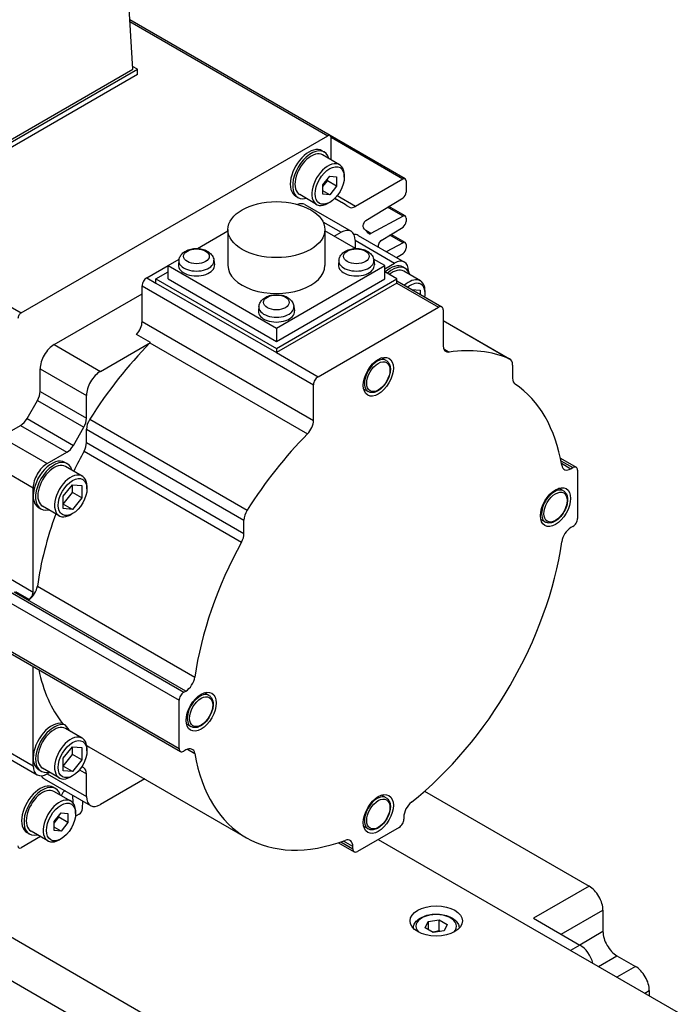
# Model space of a CAD drawing. Extents: x 47048 to 48733, y 14733 to 15921.
# Tile 10 of 19: x 48240 to 48291, y 15692 to 15767. Entities that reach past the tile are written whole.
import ezdxf

# ---------------------------------------------------------------- set-up
doc = ezdxf.new("R2010")
doc.units = 0
doc.header["$LTSCALE"] = 25.4
doc.layers.get('0').update_dxf_attribs({"linetype": 'CONTINUOUS'})

msp = doc.modelspace()

# ---------------------------------------------------------------- linework, layer by layer
for p, q in [((48249.1330069, 15763.430056), (48248.3292011, 15776.7194969)), ((48187.0485392, 15775.7588701), (48240.6118779, 15744.8340621)), ((48264.1920526, 15758.3648803), (48248.9055555, 15767.1905436)), ((48248.91293, 15767.0686205), (48264.0180964, 15758.3476486)), ((48232.5159975, 15753.632097), (48249.4865603, 15763.430056)), ((48232.5159975, 15753.8362211), (48249.1330069, 15763.430056)), ((48249.4865603, 15763.430056), (48249.1202138, 15763.6415662)), ((48249.4865603, 15763.0218077), (48249.4865603, 15763.430056)), ((48249.4865603, 15763.0218077), (48232.5159975, 15753.2238487)), ((48240.6118779, 15744.8340621), (48264.0180964, 15758.3476486)), ((48269.9206016, 15755.057501), (48264.1920526, 15758.3648803)), ((48264.2641077, 15756.5107126), (48264.2641077, 15758.2056139)), ((48269.7466454, 15755.0402693), (48264.2641077, 15758.2056139)), ((48263.7448124, 15757.099203), (48263.5680357, 15757.2012651)), ((48264.9102823, 15756.1376435), (48263.6198124, 15756.8826967)), ((48263.6286959, 15754.5980228), (48264.159026, 15755.2577624)), ((48264.159026, 15755.2577624), (48264.6893561, 15755.2103952)), ((48264.6893561, 15755.2103952), (48264.6893561, 15754.5032885)), ((48265.2727192, 15755.1936467), (48265.2727192, 15755.3365336)), ((48263.6286959, 15754.4717104), (48263.9822493, 15754.9115368)), ((48263.6286959, 15753.890916), (48263.6286959, 15754.5980228)), ((48263.9822493, 15754.9115368), (48263.9822493, 15755.0378492)), ((48264.6893561, 15754.5032885), (48263.9822493, 15754.9115368)), ((48264.6893561, 15754.5032885), (48264.159026, 15753.8435489)), ((48269.7466454, 15755.0402693), (48266.1285531, 15752.9513628)), ((48269.9926567, 15754.8982347), (48269.9926567, 15754.0362797)), ((48261.7448124, 15753.6351014), (48261.5680357, 15753.7371635)), ((48263.1602823, 15753.1065546), (48261.8698124, 15753.8516078)), ((48264.159026, 15753.8435489), (48263.6286959, 15754.1497351)), ((48264.159026, 15753.8435489), (48263.6286959, 15753.890916)), ((48266.1285531, 15752.9513628), (48264.7205388, 15753.7642803)), ((48266.9283154, 15751.8691954), (48269.755231, 15753.6153056)), ((48262.2573756, 15753.0940178), (48265.7929095, 15751.0527763)), ((48264.159026, 15753.2646735), (48264.0352823, 15753.1932301)), ((48265.0634961, 15753.2595061), (48264.5397045, 15753.5619172)), ((48269.755231, 15752.2141061), (48268.5827023, 15752.8910659)), ((48269.9206016, 15752.2265539), (48268.6730139, 15752.946849)), ((48269.755231, 15752.2141061), (48267.2946439, 15750.8927038)), ((48263.641759, 15751.7874377), (48265.0429095, 15750.9784831)), ((48268.1002838, 15750.3611151), (48269.755231, 15751.3833319)), ((48269.9926567, 15752.0672876), (48269.9926567, 15751.804306)), ((48254.0611526, 15749.7412664), (48256.393162, 15751.0876527)), ((48256.393162, 15751.1826072), (48256.393162, 15748.4473437)), ((48263.793162, 15751.1826072), (48263.793162, 15748.4473437)), ((48266.1251714, 15749.7412664), (48263.793162, 15751.0876527)), ((48264.5125794, 15750.6722969), (48265.0429095, 15750.9784831)), ((48266.3232396, 15750.7465901), (48269.8587735, 15748.7053487)), ((48267.2946439, 15750.8927038), (48266.923705, 15751.1068655)), ((48269.755231, 15750.1850391), (48268.7524953, 15750.7639688)), ((48269.9206016, 15750.1974869), (48268.842807, 15750.8197519)), ((48266.1035697, 15750.3661107), (48269.1087735, 15748.6310554)), ((48266.1035697, 15750.3661107), (48266.1035697, 15749.7537382)), ((48269.755231, 15750.1850391), (48268.4810576, 15749.5007733)), ((48269.9926567, 15750.0382205), (48269.9926567, 15749.7752389)), ((48269.26224, 15749.0497574), (48269.755231, 15749.3542648)), ((48250.1936671, 15747.5083726), (48251.8200127, 15748.4473437)), ((48251.8200127, 15748.4473437), (48252.6724066, 15748.9394735)), ((48251.8200127, 15748.4473437), (48260.093162, 15743.6708387)), ((48251.8200127, 15747.426723), (48251.8200127, 15748.4473437)), ((48252.6554555, 15748.8410189), (48252.6184642, 15748.4964547)), ((48255.3262055, 15748.8410189), (48255.3631968, 15748.4964547)), ((48260.093162, 15743.6708387), (48268.3663114, 15748.4473437)), ((48264.8601186, 15748.8410189), (48264.8231272, 15748.4964547)), ((48268.3663114, 15748.4473437), (48267.5139175, 15748.9394735)), ((48267.5308685, 15748.8410189), (48267.5678599, 15748.4964547)), ((48268.3663114, 15748.2023947), (48269.1087735, 15748.6310554)), ((48268.3663114, 15747.426723), (48268.3663114, 15748.4473437)), ((48250.9007739, 15747.426723), (48251.8200127, 15747.9574457)), ((48269.2855502, 15747.426723), (48268.3663114, 15747.9574457)), ((48269.9319968, 15748.2198027), (48269.7552201, 15748.3218648)), ((48271.079789, 15747.2684494), (48269.8069968, 15748.0032964)), ((48270.1694336, 15748.018683), (48270.1694336, 15747.9927558)), ((48249.8401137, 15746.8960002), (48262.9215891, 15739.3434068)), ((48249.8401137, 15744.1716994), (48249.8401137, 15746.8960002)), ((48250.1936671, 15747.5083726), (48250.9007739, 15747.1001243)), ((48250.9007739, 15747.1001243), (48250.9007739, 15747.426723)), ((48250.9007739, 15747.426723), (48260.093162, 15742.1194952)), ((48250.9007739, 15747.1001243), (48260.093162, 15741.7928966)), ((48251.8200127, 15747.426723), (48260.093162, 15742.650218)), ((48260.093162, 15742.1194952), (48269.2855502, 15747.426723)), ((48260.093162, 15742.650218), (48268.3663114, 15747.426723)), ((48269.2855502, 15747.1001243), (48260.093162, 15741.7928966)), ((48269.2855502, 15747.1001243), (48269.2855502, 15747.426723)), ((48269.2855502, 15747.2692263), (48272.7175307, 15745.2877714)), ((48269.2855502, 15747.1001243), (48272.4675307, 15745.263007)), ((48243.1225993, 15742.405269), (48249.8401137, 15746.2836278)), ((48270.4338877, 15746.6062333), (48271.0533171, 15746.5509081)), ((48271.0533171, 15746.5509081), (48271.0533171, 15746.2486056)), ((48271.4422259, 15746.3040402), (48271.4422259, 15746.4673395)), ((48258.757787, 15745.3178361), (48258.7207957, 15744.973272)), ((48261.428537, 15745.3178361), (48261.4655283, 15744.973272)), ((48263.2751425, 15739.9557793), (48272.4675307, 15745.263007)), ((48272.8210841, 15745.0588829), (48272.8210841, 15742.3345821)), ((48249.8401137, 15744.1716994), (48262.9215891, 15736.619106)), ((48272.8210841, 15744.2482493), (48277.9172782, 15741.3059603)), ((48272.8210841, 15744.2452728), (48277.8801117, 15741.3244419)), ((48250.481462, 15742.5714275), (48249.4208019, 15743.1837999)), ((48260.093162, 15743.6708387), (48260.093162, 15742.650218)), ((48243.1225993, 15742.405269), (48246.6581332, 15740.3640275)), ((48246.6581332, 15740.3640275), (48250.481462, 15742.5714275)), ((48250.4436938, 15742.5316807), (48262.4645091, 15735.5914598)), ((48260.093162, 15742.1194952), (48260.093162, 15741.7928966)), ((48260.093162, 15741.7928966), (48263.2751425, 15739.9557793)), ((48272.8667631, 15742.0722489), (48273.2781641, 15741.8347264)), ((48268.4704483, 15741.1975952), (48268.1258239, 15741.3965642)), ((48278.1243849, 15740.8481832), (48278.1243849, 15739.8359538)), ((48242.0619391, 15738.8324543), (48242.0619391, 15740.5681517)), ((48242.0619391, 15740.5681517), (48245.597473, 15738.5269102)), ((48262.9215891, 15736.619106), (48262.9215891, 15739.3434068)), ((48242.0619391, 15738.8324543), (48245.597473, 15736.7912129)), ((48267.0954483, 15738.8160254), (48266.7508239, 15739.0149943)), ((48241.0598933, 15736.7586561), (48241.8548323, 15738.1355309)), ((48241.8548323, 15738.1355309), (48245.3903662, 15736.0942895)), ((48245.597473, 15736.7912129), (48245.597473, 15738.5269102)), ((48241.0598933, 15736.7586561), (48244.5954272, 15734.7174147)), ((48245.8417463, 15736.7075249), (48257.8625615, 15729.7673039)), ((48239.0567353, 15735.362986), (48240.5598933, 15736.2308347)), ((48240.5598933, 15736.2308347), (48244.0954272, 15734.1895932)), ((48244.5954272, 15734.7174147), (48245.3903662, 15736.0942895)), ((48245.597473, 15735.9492037), (48257.6182883, 15729.0089828)), ((48245.597473, 15734.9369743), (48245.597473, 15735.9492037)), ((48239.0567353, 15735.362986), (48242.5922692, 15733.3217445)), ((48245.597473, 15734.9369743), (48257.6182883, 15727.9967534)), ((48242.5922692, 15733.3217445), (48244.0954272, 15734.1895932)), ((48245.4091903, 15734.2735062), (48257.4300056, 15727.3332853)), ((48307.9996464, 15657.7958108), (48177.1848919, 15733.3217445)), ((48244.1225993, 15733.3187401), (48243.9458226, 15733.4208022)), ((48281.773859, 15733.7312494), (48282.970579, 15733.0403227)), ((48281.8131457, 15733.5394652), (48282.720579, 15733.0155583)), ((48281.8498129, 15733.3464192), (48282.5717299, 15732.9296202)), ((48239.0027546, 15732.944662), (48241.531609, 15731.4846272)), ((48245.2703915, 15732.3673868), (48243.9975993, 15733.1022338)), ((48282.5717299, 15732.9296202), (48282.720579, 15733.0155583)), ((48283.0741324, 15732.8114342), (48283.0741324, 15729.1371996)), ((48241.531609, 15730.8722548), (48241.531609, 15731.4846272)), ((48243.829706, 15730.8333489), (48244.5368128, 15731.7130018)), ((48243.829706, 15730.235632), (48244.5368128, 15731.1152848)), ((48244.5368128, 15731.1152848), (48244.5368128, 15731.7130018)), ((48244.5368128, 15731.7130018), (48245.2439196, 15731.6498455)), ((48245.2439196, 15730.7070365), (48244.5368128, 15731.1152848)), ((48245.2439196, 15731.6498455), (48245.2439196, 15730.7070365)), ((48245.6328283, 15731.4029776), (48245.6328283, 15731.5662769)), ((48281.9938654, 15731.2465431), (48281.6492411, 15731.4455121)), ((48241.531609, 15723.5237856), (48241.531609, 15730.8722548)), ((48243.829706, 15729.8905399), (48243.829706, 15730.8333489)), ((48245.2439196, 15730.7070365), (48244.5368128, 15729.8273837)), ((48177.1848919, 15730.0557582), (48307.9996464, 15654.5298245)), ((48242.1225993, 15729.8546385), (48241.9458226, 15729.9567006)), ((48243.5203915, 15729.3362979), (48242.2475993, 15730.0711448)), ((48244.5368128, 15729.8273837), (48243.829706, 15730.235632)), ((48244.5368128, 15729.8273837), (48243.829706, 15729.8905399)), ((48244.5368128, 15729.504623), (48244.3953915, 15729.4229734)), ((48257.6182883, 15727.9967534), (48257.6182883, 15729.0089828)), ((48280.6188654, 15728.8649733), (48280.2742411, 15729.0639422)), ((48282.720579, 15728.5248271), (48282.5717299, 15728.438889)), ((48237.9960751, 15725.565027), (48241.531609, 15723.5237856)), ((48237.465745, 15724.8505925), (48253.0220942, 15715.8691301)), ((48237.1121916, 15724.2382201), (48252.6685408, 15715.2567577)), ((48240.1842986, 15723.5697881), (48241.2449587, 15722.9574156)), ((48241.8460047, 15723.96861), (48253.8668199, 15717.0283891)), ((48253.1709433, 15715.9550682), (48240.0894679, 15723.5076616)), ((48237.1121916, 15720.5639855), (48252.6685408, 15711.5825231)), ((48237.215745, 15720.3350969), (48252.7720942, 15711.3536345)), ((48241.531609, 15710.8680886), (48241.531609, 15717.8433317)), ((48253.0220942, 15715.8691301), (48253.1709433, 15715.9550682)), ((48254.9470311, 15715.631046), (48254.6024067, 15715.830015)), ((48252.6685408, 15711.5825231), (48252.6685408, 15715.2567577)), ((48243.7606427, 15713.4897218), (48243.9374194, 15713.3876597)), ((48245.2703915, 15712.3632206), (48243.9975993, 15713.0980675)), ((48253.5720311, 15713.2494762), (48253.2274067, 15713.4484451)), ((48237.9960751, 15712.2969576), (48241.531609, 15710.2557161)), ((48238.3067353, 15711.6102919), (48241.8422692, 15709.5690505)), ((48243.829706, 15710.8291827), (48244.5368128, 15711.7088355)), ((48244.5368128, 15711.1111185), (48244.5368128, 15711.7088355)), ((48244.5368128, 15711.7088355), (48245.2439196, 15711.6456793)), ((48245.2439196, 15711.6456793), (48245.2439196, 15710.7028703)), ((48245.6328283, 15711.3988113), (48245.6328283, 15711.5621107)), ((48245.7880213, 15711.7084383), (48257.8088366, 15704.7682174)), ((48253.2964652, 15711.5238396), (48253.8668199, 15711.1945452)), ((48241.531609, 15710.2557161), (48241.531609, 15710.8680886)), ((48243.829706, 15710.2314657), (48244.5368128, 15711.1111185)), ((48243.829706, 15709.8863737), (48243.829706, 15710.8291827)), ((48245.2439196, 15710.7028703), (48244.5368128, 15711.1111185)), ((48253.1709433, 15711.464337), (48253.0220942, 15711.3783989)), ((48243.5203915, 15709.3321317), (48242.2475993, 15710.0669786)), ((48244.5368128, 15709.8232174), (48243.829706, 15710.2314657)), ((48245.2439196, 15710.7028703), (48244.5368128, 15709.8232174)), ((48245.3903662, 15710.1017629), (48245.234002, 15710.1920399)), ((48242.1225993, 15709.8504723), (48241.9458226, 15709.9525343)), ((48242.3725993, 15709.2628642), (48245.9081332, 15707.2216228)), ((48242.7868128, 15709.7556635), (48242.5922692, 15709.6433437)), ((48242.5922692, 15709.6433437), (48245.597473, 15707.9082885)), ((48244.5368128, 15709.8232174), (48243.829706, 15709.8863737)), ((48244.5368128, 15709.5004568), (48244.3953915, 15709.4188071)), ((48245.059033, 15709.9548543), (48245.597473, 15709.6439858)), ((48245.597473, 15707.9082885), (48245.597473, 15709.6439858)), ((48243.2387158, 15708.5176565), (48243.0619391, 15708.6197185)), ((48250.0444336, 15709.2509975), (48246.6581332, 15707.295916)), ((48244.4041857, 15707.556097), (48243.1137158, 15708.3011501)), ((48243.6896325, 15707.9686444), (48243.7003719, 15708.0089159)), ((48244.530417, 15708.0170476), (48244.5481927, 15707.4395344)), ((48268.4704483, 15707.8232975), (48268.1258239, 15708.0222664)), ((48271.4034876, 15708.3184898), (48283.9580159, 15701.0701296)), ((48245.2943838, 15706.9868346), (48245.3115994, 15707.5660317)), ((48243.1225993, 15706.0164762), (48243.6529294, 15706.6762159)), ((48243.1225993, 15705.8901638), (48243.4761527, 15706.3299902)), ((48243.4761527, 15706.3299902), (48243.4761527, 15706.4563027)), ((48244.1832594, 15705.9217419), (48243.4761527, 15706.3299902)), ((48243.6529294, 15706.6762159), (48244.1832594, 15706.6288487)), ((48244.1832594, 15706.6288487), (48244.1832594, 15705.9217419)), ((48244.7666225, 15706.6121001), (48244.7666225, 15706.754987)), ((48245.0485223, 15706.5707309), (48244.8207736, 15706.4392401)), ((48269.8158803, 15706.3451094), (48269.8158803, 15706.1732332)), ((48243.1225993, 15705.3093695), (48243.1225993, 15706.0164762)), ((48243.6529294, 15705.2620023), (48243.1225993, 15705.5681885)), ((48244.1832594, 15705.9217419), (48243.6529294, 15705.2620023)), ((48269.4623269, 15705.5608608), (48266.2803463, 15703.7237435)), ((48267.0954483, 15705.4417276), (48266.7508239, 15705.6406966)), ((48242.079706, 15704.856684), (48240.6118779, 15704.009233)), ((48241.2387158, 15705.0535548), (48241.0619391, 15705.1556169)), ((48242.6541857, 15704.5250081), (48241.3637158, 15705.2700612)), ((48243.6529294, 15705.2620023), (48243.1225993, 15705.3093695)), ((48243.6529294, 15704.683127), (48243.5291857, 15704.6116835)), ((48264.8336263, 15704.3899057), (48266.0303463, 15703.6989791)), ((48265.0193596, 15704.4517745), (48265.926793, 15703.9278676)), ((48265.926793, 15704.0997438), (48265.204876, 15704.5165427)), ((48265.926793, 15703.9278676), (48265.926793, 15704.0997438)), ((48267.8713366, 15704.6423021), (48324.2984577, 15672.0640885)), ((48283.9580159, 15701.0701296), (48279.7153752, 15698.6206398)), ((48281.8366955, 15697.395895), (48285.018676, 15699.2330123)), ((48285.018676, 15699.2330123), (48285.018676, 15697.6000191)), ((48271.4542377, 15697.8788579), (48271.6783816, 15698.3618208)), ((48271.6783816, 15698.3618208), (48272.5148979, 15698.4912303)), ((48271.6783816, 15698.3618208), (48271.6783816, 15697.7494484)), ((48272.5148979, 15697.6747337), (48272.5148979, 15698.4912303)), ((48272.5148979, 15698.4912303), (48273.1272703, 15698.1376769)), ((48273.1272703, 15698.1376769), (48272.9031264, 15697.654714)), ((48279.7153752, 15698.6206398), (48283.2509091, 15696.5793984)), ((48272.0666101, 15697.5253045), (48271.4542377, 15697.8788579)), ((48272.9031264, 15697.654714), (48272.0666101, 15697.5253045)), ((48285.018676, 15697.6000191), (48283.2509091, 15696.5793984)), ((48283.2509091, 15696.5793984), (48282.5438023, 15696.1711501)), ((48284.6651227, 15694.9464052), (48286.0793362, 15695.7629018)), ((48286.0793362, 15695.7629018), (48287.4935498, 15694.9464052)), ((48287.4935498, 15694.9464052), (48286.0793362, 15694.1299086)), ((48288.2006566, 15692.9051638), (48288.55421, 15693.1092879)), ((48288.55421, 15693.1092879), (48288.55421, 15692.7010396))]:
    msp.add_line(p, q)
for centre, major_axis, start_param, end_param in [((48264.0180964, 15758.0635793), (0.1739563, 0.3013011), 5.4977871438, 7.0685834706), ((48262.5680357, 15755.4692143), (-1, -1.7320508), 3.1415926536, 6.2831853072), ((48262.7448124, 15755.3671522), (-1, -1.7320508), 2.6362321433, 6.7885458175), ((48262.7448124, 15755.3671522), (-0.875, -1.5155445), 3.1415926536, 6.2831853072), ((48264.0352823, 15754.6220991), (-0.875, -1.5155445), 2.3561944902, 7.0685834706), ((48269.7466454, 15754.7562), (0.1739563, 0.3013011), 5.4977871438, 7.0685834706), ((48269.7466454, 15753.894245), (0.1739563, 0.3013011), 3.9618973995, 5.4977871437), ((48261.5073756, 15751.7949797), (0.75, 1.2990381), 0, 0.6083099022), ((48252.3149871, 15731.1784408), (12.7485089, 22.0810652), 6.2393241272, 6.3246937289), ((48266.1285531, 15753.7629896), (-0.4970179, -0.8608602), 6.2393244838, 7.0685834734), ((48269.7466454, 15751.9252529), (0.1739563, 0.3013011), 5.4977871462, 7.0336768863), ((48266.9369011, 15751.590256), (-0.1739563, -0.3013011), 3.9618973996, 6.1144940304), ((48269.7466454, 15751.6622713), (0.1739563, 0.3013011), 3.9618973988, 5.4977871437), ((48265.0429095, 15749.7537382), (0.75, 1.2990381), 5.4977871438, 7.0685834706), ((48265.5732396, 15749.447552), (0.75, 1.2990381), 0, 0.3613671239), ((48252.3149871, 15731.1784408), (12.5, 21.6506351), 6.0782193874, 6.1144940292), ((48267.3032295, 15751.1815571), (-0.1739563, -0.3013011), 6.0782193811, 7.0336768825), ((48268.1088694, 15750.0821757), (0.1739563, 0.3013011), 0.8203047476, 2.7197645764), ((48269.7466454, 15749.8961858), (0.1739563, 0.3013011), 5.4977871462, 7.0336768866), ((48269.7466454, 15749.6332042), (0.1739563, 0.3013011), 3.9618973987, 5.4977871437), ((48253.9908305, 15748.4473437), (1.375, 0), 3.079689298, 6.3450886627), ((48253.9908305, 15748.7932316), (1.3379377, 0), 3.079689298, 6.3450886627), ((48260.093162, 15748.4473437), (3.7, 0), 3.1415926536, 6.2831853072), ((48266.1954935, 15748.4473437), (1.375, 0), 3.079689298, 6.3450886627), ((48266.1954935, 15748.7932316), (1.3379377, 0), 3.079689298, 6.3450886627), ((48268.7552201, 15746.589814), (1, 1.7320508), 0, 1.0529905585), ((48268.9319968, 15746.4877519), (1, 1.7320508), 5.7778247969, 7.3361758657), ((48269.1087735, 15747.4063106), (0.75, 1.2990381), 5.4977871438, 7.0685834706), ((48268.9319968, 15746.4877519), (0.875, 1.5155445), 0, 0.9695321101), ((48250.1936671, 15747.1001243), (0.25, 0.4330127), 0.7853981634, 2.3561944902), ((48270.204789, 15745.752905), (0.875, 1.5155445), 5.4977871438, 7.3444770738), ((48270.3462103, 15745.6712553), (0.775, 1.3423394), 5.2955671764, 7.2708034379), ((48240.6118779, 15744.5499927), (-0.1739563, -0.3013011), 3.9269908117, 5.4977871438), ((48260.093162, 15744.9241609), (1.375, 0), 3.079689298, 6.3450886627), ((48260.093162, 15745.2700489), (1.3379377, 0), 3.079689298, 6.3450886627), ((48272.4675307, 15744.8547587), (0.25, 0.4330127), 5.4977871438, 7.0685834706), ((48249.1330069, 15743.7634511), (0.5, 0.8660254), 4.3461619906, 5.4977871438), ((48243.1225993, 15741.1805241), (0.75, 1.2990381), 0.7853981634, 2.3561944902), ((48255.8505213, 15729.1371996), (10.8125, 18.7277994), 1.146805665, 1.4989793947), ((48250.1936671, 15743.1510787), (0.5, 0.8660254), 4.2883983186, 4.3461619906), ((48273.5281909, 15742.7428304), (-0.5, -0.8660254), 5.4977871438, 6.7071759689), ((48267.8713366, 15722.1969786), (10.8125, 18.7277994), 0.0718169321, 0.4239906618), ((48267.7829483, 15740.0068103), (-0.6875, -1.1907849), 3.1415926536, 6.2831853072), ((48277.4172782, 15740.4399349), (0.5, 0.8660254), 5.4977871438, 6.3550022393), ((48246.6581332, 15739.1392827), (0.75, 1.2990381), 0.7853981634, 2.3561944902), ((48263.2751425, 15739.547531), (0.25, 0.4330127), 0.7853981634, 2.3561944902), ((48278.8314917, 15740.2442021), (-0.5, -0.8660254), 5.4977871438, 6.2447910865), ((48267.8713366, 15722.1969786), (10.0625, 17.4287613), 5.6762477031, 6.2447910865), ((48241.3548323, 15738.424206), (0.5, 0.8660254), 4.7123889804, 5.4977871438), ((48240.5598933, 15737.0473312), (0.5, 0.8660254), 3.926990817, 4.7123889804), ((48244.8903662, 15736.3829646), (0.5, 0.8660254), 4.7123889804, 5.4977871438), ((48246.3045798, 15736.357452), (0.5, 0.8660254), 1.4989793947, 2.3561944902), ((48262.2144824, 15736.2108577), (0.5, 0.8660254), 4.2883983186, 5.4977871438), ((48267.8713366, 15722.1969786), (10.8125, 18.7277994), 1.146805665, 1.4989793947), ((48244.8903662, 15734.528726), (0.5, 0.8660254), 4.750783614, 5.4977871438), ((48244.0954272, 15735.0060898), (0.5, 0.8660254), 3.926990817, 4.7123889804), ((48255.8505213, 15729.1371996), (10.0625, 17.4287613), 1.609190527, 1.6949731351), ((48242.9458226, 15731.6887514), (1, 1.7320508), 0, 2.3561944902), ((48242.5922692, 15732.0969997), (0.75, 1.2990381), 0.7853981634, 2.3561944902), ((48243.1225993, 15731.5866893), (-1, -1.7320508), 2.6362321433, 6.7885458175), ((48243.1225993, 15731.5866893), (-0.875, -1.5155445), 3.1415926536, 6.2831853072), ((48244.3953915, 15730.8518424), (-0.875, -1.5155445), 2.3561944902, 7.0685834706), ((48282.5717299, 15733.7461168), (-0.5, -0.8660254), 5.6762477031, 7.0685834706), ((48282.720579, 15732.60731), (0.25, 0.4330127), 5.4977871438, 7.0685834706), ((48281.3063654, 15730.0557582), (-0.6875, -1.1907849), 3.1415926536, 6.2831853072), ((48242.9458226, 15731.6887514), (-1, -1.7320508), 5.4977871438, 6.2831853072), ((48258.3253951, 15729.4172311), (0.5, 0.8660254), 1.4989793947, 2.3561944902), ((48255.8505213, 15729.1371996), (10.0625, 17.4287613), 1.8731531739, 2.1777339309), ((48282.720579, 15728.9330754), (-0.25, -0.4330127), 0.7853981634, 2.3561944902), ((48282.5717299, 15727.6223925), (-0.5, -0.8660254), 3.926990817, 5.3193265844), ((48267.8713366, 15722.1969786), (10.0625, 17.4287613), 1.609190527, 2.1777339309), ((48256.9111815, 15727.5885051), (0.5, 0.8660254), 4.750783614, 5.4977871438), ((48267.8713366, 15722.1969786), (-10.0625, -17.4287613), 0.9638587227, 2.1777339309), ((48241.150128, 15723.7117857), (0.5, 0.8660254), 4.0615069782, 5.3193265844), ((48241.1780556, 15723.3196614), (0.25, 0.4330127), 4.1173693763, 5.4977871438), ((48255.8505213, 15729.1371996), (-10.0625, -17.4287613), 5.7129068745, 6.0534069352), ((48253.1709433, 15716.7715648), (0.5, 0.8660254), 3.926990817, 5.3193265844), ((48253.0220942, 15715.4608818), (0.25, 0.4330127), 0.7853981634, 2.3561944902), ((48254.2595311, 15714.4402611), (-0.6875, -1.1907849), 3.1415926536, 6.2831853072), ((48242.9458226, 15711.6845851), (1, 1.7320508), 0.171369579, 2.3561944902), ((48243.1225993, 15711.5825231), (-1, -1.7320508), 3.3129622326, 6.7885458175), ((48243.1225993, 15711.5825231), (-0.875, -1.5155445), 3.1415926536, 6.2831853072), ((48256.027298, 15729.0351375), (-10.0625, -17.4287613), 6.0534069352, 6.1079386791), ((48244.3953915, 15710.8476761), (-0.875, -1.5155445), 2.3561944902, 7.0685834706), ((48255.8505213, 15729.1371996), (-10.0625, -17.4287613), 6.2654842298, 6.2831853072), ((48253.0220942, 15711.7866472), (-0.25, -0.4330127), 5.4977871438, 7.0685834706), ((48253.1709433, 15710.6478404), (0.5, 0.8660254), 5.6762477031, 7.0685834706), ((48242.9458226, 15711.6845851), (-1, -1.7320508), 5.4977871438, 6.2831853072), ((48267.8713366, 15722.1969786), (-10.0625, -17.4287613), 5.6762477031, 6.8901229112), ((48242.5922692, 15710.8680886), (-0.75, -1.2990381), 5.4977871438, 7.0685834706), ((48244.8903662, 15709.2357375), (0.5, 0.8660254), 5.4977871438, 6.2831853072), ((48243.1225993, 15710.5619023), (-0.75, -1.2990381), 5.9218181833, 6.2831853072), ((48242.0619391, 15706.8876677), (-1, -1.7320508), 3.1415926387, 6.2831853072), ((48242.2387158, 15706.7856057), (-1, -1.7320508), 2.6362321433, 6.7885458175), ((48242.2387158, 15706.7856057), (-0.875, -1.5155445), 3.1415926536, 6.2831853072), ((48243.5291857, 15706.0405525), (-0.875, -1.5155445), 2.3561944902, 7.0685834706), ((48243.9315469, 15708.0452274), (0.1739563, 0.3013011), 0.6591443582, 2.0071286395), ((48246.6581332, 15708.5206609), (-0.75, -1.2990381), 5.4977871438, 7.0685834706), ((48267.7829483, 15706.6325125), (-0.6875, -1.1907849), 3.1415926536, 6.2831853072), ((48270.522987, 15706.7533577), (-0.5, -0.8660254), 4.1054513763, 5.4977871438), ((48244.8207736, 15706.7233095), (0.1739563, 0.3013011), 3.6519076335, 3.9269908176), ((48245.0485223, 15706.8548003), (0.1739563, 0.3013011), 3.9269908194, 5.4628805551), ((48269.4623269, 15705.9691091), (-0.25, -0.4330127), 0.7853981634, 2.3561944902), ((48240.6118779, 15704.2933024), (-0.1739563, -0.3013011), 5.4977871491, 7.0685834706), ((48265.2196862, 15703.6914955), (0.5, 0.8660254), 5.4977871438, 6.8901229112), ((48266.2803463, 15704.1319918), (-0.25, -0.4330127), 5.4977871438, 7.0685834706), ((48283.9580159, 15699.8453847), (-0.75, 1.2990381), 3.926990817, 5.4977871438), ((48272.290754, 15698.0082674), (-1.55, 0), 2.617211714, 6.8075662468), ((48286.0793362, 15696.9876467), (-0.75, 1.2990381), 0.7853981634, 2.3561944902), ((48283.2509091, 15695.3546535), (-0.75, 1.2990381), 4.2668277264, 5.4977871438), ((48287.4935498, 15693.7216604), (-0.75, 1.2990381), 3.926990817, 5.4977871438)]:
    msp.add_ellipse(centre, major_axis=major_axis, ratio=0.5773502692, start_param=start_param, end_param=end_param)
for centre, major_axis in [((48264.159026, 15754.5506556), (0.7875, 1.36399)), ((48260.093162, 15751.1826072), (3.7, 0)), ((48253.9908305, 15749.1495751), (0.9798137, 0)), ((48266.1954935, 15749.1495751), (0.9798136, 0)), ((48260.093162, 15745.6263924), (0.9798136, 0)), ((48267.8713366, 15739.9557793), (0.8125, 1.4072913)), ((48267.8713366, 15739.9557793), (0.625, 1.0825318)), ((48244.5368128, 15730.7701927), (0.775, 1.3423394)), ((48281.3947538, 15730.0047272), (0.8125, 1.4072913)), ((48281.3947538, 15730.0047272), (0.625, 1.0825318)), ((48254.3479194, 15714.3892301), (0.8125, 1.4072913)), ((48254.3479194, 15714.3892301), (0.625, 1.0825318)), ((48244.5368128, 15710.7660265), (0.775, 1.3423394)), ((48267.8713366, 15706.5814815), (0.8125, 1.4072913)), ((48267.8713366, 15706.5814815), (0.625, 1.0825318)), ((48243.6529294, 15705.9691091), (0.7875, 1.36399)), ((48272.290754, 15698.4165157), (-2, 0))]:
    msp.add_ellipse(centre, major_axis=major_axis, ratio=0.5773502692)
for points, knots in [([(48252.6554555, 15748.8410189), (48252.6654581, 15748.9341897), (48252.6924619, 15749.0238996), (48252.7747603, 15749.1950974), (48252.832776, 15749.2739249), (48252.9802915, 15749.4267297), (48253.0740712, 15749.4940503), (48253.2956602, 15749.6152444), (48253.4269457, 15749.6625252), (48253.7031634, 15749.7269079), (48253.8484941, 15749.7427536), (48254.1374493, 15749.7423093), (48254.2809813, 15749.726397), (48254.5597552, 15749.6612813), (48254.694986, 15749.6119822), (48254.9417227, 15749.4736221), (48255.0551465, 15749.3857508), (48255.2175009, 15749.1797032), (48255.2748633, 15749.0733537), (48255.3151431, 15748.9172054), (48255.3220889, 15748.8793632), (48255.3262055, 15748.8410189)], [5.5596904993, 5.5596904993, 5.5596904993, 5.5596904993, 5.7685173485, 5.7685173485, 6.0062678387, 6.0062678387, 6.3102343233, 6.3102343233, 6.6848757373, 6.6848757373, 7.0712463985, 7.0712463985, 7.453023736, 7.453023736, 7.8394058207, 7.8394058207, 8.2124410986, 8.2124410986, 8.4915340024, 8.4915340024, 8.5774764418, 8.5774764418, 8.5774764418, 8.5774764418]), ([(48264.8601186, 15748.8410189), (48264.8701211, 15748.9341897), (48264.8971249, 15749.0238996), (48264.9794233, 15749.1950974), (48265.037439, 15749.2739249), (48265.1849545, 15749.4267297), (48265.2787342, 15749.4940503), (48265.5003232, 15749.6152444), (48265.6316087, 15749.6625252), (48265.9078264, 15749.7269079), (48266.0531572, 15749.7427536), (48266.3421123, 15749.7423093), (48266.4856443, 15749.726397), (48266.7644182, 15749.6612813), (48266.8996491, 15749.6119822), (48267.1463858, 15749.4736221), (48267.2598096, 15749.3857508), (48267.422164, 15749.1797032), (48267.4795263, 15749.0733537), (48267.5198062, 15748.9172054), (48267.526752, 15748.8793632), (48267.5308685, 15748.8410189)], [5.5596904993, 5.5596904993, 5.5596904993, 5.5596904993, 5.7685173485, 5.7685173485, 6.0062678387, 6.0062678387, 6.3102343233, 6.3102343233, 6.6848757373, 6.6848757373, 7.0712463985, 7.0712463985, 7.453023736, 7.453023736, 7.8394058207, 7.8394058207, 8.2124410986, 8.2124410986, 8.4915340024, 8.4915340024, 8.5774764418, 8.5774764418, 8.5774764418, 8.5774764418]), ([(48258.757787, 15745.3178361), (48258.7677896, 15745.411007), (48258.7947934, 15745.5007168), (48258.8770918, 15745.6719147), (48258.9351075, 15745.7507422), (48259.082623, 15745.9035469), (48259.1764027, 15745.9708676), (48259.3979917, 15746.0920617), (48259.5292772, 15746.1393425), (48259.8054949, 15746.2037252), (48259.9508257, 15746.2195709), (48260.2397808, 15746.2191266), (48260.3833128, 15746.2032143), (48260.6620867, 15746.1380986), (48260.7973176, 15746.0887995), (48261.0440542, 15745.9504393), (48261.157478, 15745.862568), (48261.3198325, 15745.6565204), (48261.3771948, 15745.550171), (48261.4174746, 15745.3940226), (48261.4244205, 15745.3561805), (48261.428537, 15745.3178361)], [5.5596904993, 5.5596904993, 5.5596904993, 5.5596904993, 5.7685173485, 5.7685173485, 6.0062678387, 6.0062678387, 6.3102343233, 6.3102343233, 6.6848757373, 6.6848757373, 7.0712463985, 7.0712463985, 7.453023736, 7.453023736, 7.8394058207, 7.8394058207, 8.2124410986, 8.2124410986, 8.4915340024, 8.4915340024, 8.5774764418, 8.5774764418, 8.5774764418, 8.5774764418]), ([(48268.4704483, 15741.1975952), (48268.5443852, 15741.1549077), (48268.6077026, 15741.0945132), (48268.7099239, 15740.9436959), (48268.7467838, 15740.8515543), (48268.7922974, 15740.6393047), (48268.7975534, 15740.5169633), (48268.7738651, 15740.2585492), (48268.7440702, 15740.1221856), (48268.6534198, 15739.8513913), (48268.5927655, 15739.7170092), (48268.4469724, 15739.4626754), (48268.3619553, 15739.3427219), (48268.1749778, 15739.1281275), (48268.0730131, 15739.0335934), (48267.8601855, 15738.8796734), (48267.7492744, 15738.8204539), (48267.5293398, 15738.7475586), (48267.4199105, 15738.7329887), (48267.2374537, 15738.7534893), (48267.1623339, 15738.7774089), (48267.0954483, 15738.8160254)], [0.7853981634, 0.7853981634, 0.7853981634, 0.7853981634, 1.0583959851, 1.0583959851, 1.3539316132, 1.3539316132, 1.6820988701, 1.6820988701, 2.0176258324, 2.0176258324, 2.3508391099, 2.3508391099, 2.68280535, 2.68280535, 3.0159364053, 3.0159364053, 3.3514217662, 3.3514217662, 3.68002839, 3.68002839, 3.926990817, 3.926990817, 3.926990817, 3.926990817]), ([(48281.9938654, 15731.2465431), (48282.0678024, 15731.2038556), (48282.1311197, 15731.1434611), (48282.2333411, 15730.9926438), (48282.270201, 15730.9005022), (48282.3157146, 15730.6882526), (48282.3209706, 15730.5659112), (48282.2972823, 15730.3074971), (48282.2674873, 15730.1711335), (48282.176837, 15729.9003392), (48282.1161827, 15729.7659572), (48281.9703896, 15729.5116233), (48281.8853725, 15729.3916699), (48281.698395, 15729.1770754), (48281.5964303, 15729.0825413), (48281.3836027, 15728.9286213), (48281.2726916, 15728.8694019), (48281.052757, 15728.7965066), (48280.9433277, 15728.7819366), (48280.7608709, 15728.8024372), (48280.6857511, 15728.8263568), (48280.6188654, 15728.8649733)], [0.7853981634, 0.7853981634, 0.7853981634, 0.7853981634, 1.0583959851, 1.0583959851, 1.3539316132, 1.3539316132, 1.6820988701, 1.6820988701, 2.0176258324, 2.0176258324, 2.3508391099, 2.3508391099, 2.68280535, 2.68280535, 3.0159364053, 3.0159364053, 3.3514217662, 3.3514217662, 3.68002839, 3.68002839, 3.926990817, 3.926990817, 3.926990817, 3.926990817]), ([(48254.9470311, 15715.631046), (48255.020968, 15715.5883585), (48255.0842854, 15715.527964), (48255.1865068, 15715.3771467), (48255.2233666, 15715.2850051), (48255.2688802, 15715.0727555), (48255.2741362, 15714.9504141), (48255.2504479, 15714.692), (48255.220653, 15714.5556364), (48255.1300026, 15714.2848421), (48255.0693483, 15714.15046), (48254.9235552, 15713.8961262), (48254.8385381, 15713.7761728), (48254.6515607, 15713.5615783), (48254.5495959, 15713.4670442), (48254.3367683, 15713.3131242), (48254.2258572, 15713.2539048), (48254.0059226, 15713.1810094), (48253.8964933, 15713.1664395), (48253.7140365, 15713.1869401), (48253.6389167, 15713.2108597), (48253.5720311, 15713.2494762)], [0.7853981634, 0.7853981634, 0.7853981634, 0.7853981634, 1.0583959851, 1.0583959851, 1.3539316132, 1.3539316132, 1.6820988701, 1.6820988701, 2.0176258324, 2.0176258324, 2.3508391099, 2.3508391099, 2.68280535, 2.68280535, 3.0159364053, 3.0159364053, 3.3514217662, 3.3514217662, 3.68002839, 3.68002839, 3.926990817, 3.926990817, 3.926990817, 3.926990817]), ([(48268.4704483, 15707.8232975), (48268.5443852, 15707.78061), (48268.6077026, 15707.7202154), (48268.7099239, 15707.5693981), (48268.7467838, 15707.4772566), (48268.7922974, 15707.2650069), (48268.7975534, 15707.1426655), (48268.7738651, 15706.8842514), (48268.7440702, 15706.7478878), (48268.6534198, 15706.4770936), (48268.5927655, 15706.3427115), (48268.4469724, 15706.0883776), (48268.3619553, 15705.9684242), (48268.1749778, 15705.7538298), (48268.0730131, 15705.6592956), (48267.8601855, 15705.5053757), (48267.7492744, 15705.4461562), (48267.5293398, 15705.3732609), (48267.4199105, 15705.358691), (48267.2374537, 15705.3791915), (48267.1623339, 15705.4031112), (48267.0954483, 15705.4417276)], [0.7853981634, 0.7853981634, 0.7853981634, 0.7853981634, 1.0583959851, 1.0583959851, 1.3539316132, 1.3539316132, 1.6820988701, 1.6820988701, 2.0176258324, 2.0176258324, 2.3508391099, 2.3508391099, 2.68280535, 2.68280535, 3.0159364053, 3.0159364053, 3.3514217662, 3.3514217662, 3.68002839, 3.68002839, 3.926990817, 3.926990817, 3.926990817, 3.926990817]), ([(48270.5408616, 15697.8573864), (48270.5426815, 15697.9624034), (48270.5681039, 15698.0666428), (48270.664442, 15698.2725367), (48270.7403275, 15698.3721254), (48270.9406048, 15698.5599738), (48271.0704704, 15698.645207), (48271.3680436, 15698.7873121), (48271.5370959, 15698.8430068), (48271.8929675, 15698.9183453), (48272.0795942, 15698.9381976), (48272.4527918, 15698.9413154), (48272.6392815, 15698.9247601), (48272.9959882, 15698.8563191), (48273.1660831, 15698.8043453), (48273.4742952, 15698.666933), (48273.6122664, 15698.5812965), (48273.8362387, 15698.3811744), (48273.9239355, 15698.2669695), (48274.0173134, 15698.0502708), (48274.03897, 15697.9541255), (48274.0406464, 15697.8573864)], [0.7954028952, 0.7954028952, 0.7954028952, 0.7954028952, 1.0492433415, 1.0492433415, 1.3371734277, 1.3371734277, 1.6651252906, 1.6651252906, 2.0047401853, 2.0047401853, 2.3417254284, 2.3417254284, 2.6770391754, 2.6770391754, 3.0137607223, 3.0137607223, 3.3533212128, 3.3533212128, 3.683154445, 3.683154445, 3.9169860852, 3.9169860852, 3.9169860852, 3.9169860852])]:
    msp.add_open_spline(points, degree=3, knots=knots)
for points, weights in [([(48272.5148979, 15697.6747337), (48272.2554924, 15697.5713043), (48272.0298891, 15697.5465054)], [1, 1.09062147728, 1.07507328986]), ([(48272.5925187, 15697.6066628), (48272.5548462, 15697.6383535), (48272.5148979, 15697.6747337)], [1.03148954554, 1.01779072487, 1])]:
    msp.add_rational_spline(points, weights, degree=2)

doc.saveas('drawing.dxf')
